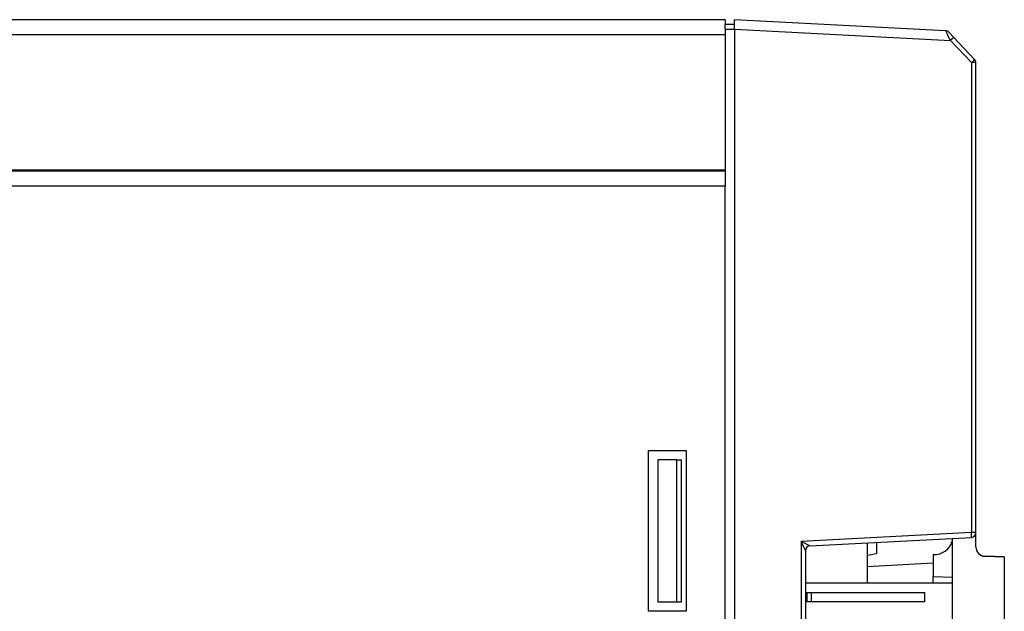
# Model space of a CAD drawing. Extents: x 2664 to 3343, y -1898 to 249.
# Tile 57 of 91: x 2800 to 2904, y 148 to 211. Entities that reach past the tile are written whole.
import ezdxf

# ---------------------------------------------------------------- set-up
doc = ezdxf.new("R2010")
doc.units = 0
doc.layers.add('DIM', color=2, linetype='CONTINUOUS')

msp = doc.modelspace()

# ---------------------------------------------------------------- linework, layer by layer
at = {"layer": 'DIM'}
for p, q in [((2874.96, 210.788), (2697.96, 210.788)), ((2874.96, 210.788), (2874.96, 210.285)), ((2874.96, 209.785), (2874.96, 210.285)), ((2875.96, 210.285), (2874.96, 210.285)), ((2875.96, 209.79), (2875.96, 210.788)), ((2898.264, 209.619), (2875.96, 210.788)), ((2874.96, 209.188), (2697.96, 209.188)), ((2874.96, 209.785), (2875.96, 209.785)), ((2874.96, 209.785), (2874.96, 194.353)), ((2875.96, 209.79), (2898.763, 208.595)), ((2875.96, 209.79), (2875.96, -33.213)), ((2898.601, 209.464), (2899.1, 208.939)), ((2898.763, 208.595), (2900.986, 206.252)), ((2901.322, 206.597), (2899.1, 208.939)), ((2901.46, 206.252), (2900.986, 206.252)), ((2900.986, 206.252), (2900.986, 156.599)), ((2901.46, 156.599), (2901.46, 206.252)), ((2874.96, 194.788), (2696.46, 194.788)), ((2874.96, 194.888), (2697.96, 194.888)), ((2874.96, 194.353), (2874.96, 193.188)), ((2874.96, 193.188), (2696.46, 193.188)), ((2874.96, -16.612), (2874.96, 193.188)), ((2866.86, 165.288), (2870.86, 165.288)), ((2866.86, 148.288), (2866.86, 165.288)), ((2870.86, 165.288), (2870.86, 148.288)), ((2869.86, 164.288), (2867.86, 164.288)), ((2867.86, 164.288), (2867.86, 149.288)), ((2869.86, 149.288), (2869.86, 164.288)), ((2869.86, 164.288), (2870.36, 164.288)), ((2870.36, 149.288), (2870.36, 164.288)), ((2900.986, 156.599), (2882.986, 155.656)), ((2883.933, 155.206), (2900.986, 156.1)), ((2901.46, 156.599), (2900.986, 156.599)), ((2901.46, 155.097), (2901.46, 156.599)), ((2882.986, 155.656), (2882.986, -12.079)), ((2889.96, 155.522), (2889.96, 151.288)), ((2890.96, 155.574), (2890.96, 154.352)), ((2898.96, 155.994), (2898.96, -7.351)), ((2883.46, 154.708), (2883.46, -11.132)), ((2896.96, 154.288), (2896.976, 154.288)), ((2896.976, 154.288), (2896.96, 154.288)), ((2896.96, 154.288), (2896.96, 154.288)), ((2896.96, 154.288), (2896.96, 151.963)), ((2896.961, 154.288), (2896.96, 154.288)), ((2902.414, 154.098), (2904.46, 154.026)), ((2904.46, 154.026), (2902.414, 154.098)), ((2904.46, 154.026), (2902.425, 154.097)), ((2902.425, 154.097), (2902.425, 154.097)), ((2904.46, 154.026), (2904.46, 154.026)), ((2904.46, 154.026), (2904.46, -10.45)), ((2889.96, 153.025), (2896.96, 153.392)), ((2896.96, 151.288), (2896.96, 151.963)), ((2896.96, 151.963), (2898.96, 151.893)), ((2883.46, 151.288), (2898.96, 151.288)), ((2883.601, 150.288), (2896.06, 150.288)), ((2883.601, 150.288), (2883.601, 149.288)), ((2884.06, 150.288), (2884.06, 149.288)), ((2896.06, 149.288), (2896.06, 150.288)), ((2867.86, 149.288), (2869.86, 149.288)), ((2869.86, 149.288), (2870.36, 149.288)), ((2896.06, 149.288), (2883.601, 149.288)), ((2870.86, 148.288), (2866.86, 148.288))]:
    msp.add_line(p, q, dxfattribs=at)
at = {"layer": 'DIM', "flags": 128}
msp.add_lwpolyline([(2901.46, 155.097), (2901.463, 155.019), (2901.472, 154.942), (2901.487, 154.867), (2901.507, 154.794), (2901.531, 154.725), (2901.561, 154.659), (2901.593, 154.598), (2901.629, 154.541), (2901.666, 154.488), (2901.705, 154.441), (2901.746, 154.396), (2901.79, 154.354), (2901.837, 154.315), (2901.886, 154.278), (2901.936, 154.245), (2901.988, 154.215), (2902.041, 154.188), (2902.096, 154.165), (2902.151, 154.146), (2902.206, 154.13), (2902.261, 154.117), (2902.317, 154.107), (2902.371, 154.101), (2902.425, 154.097)], dxfattribs=at)
at = {"layer": 'DIM'}
for centre, radius, start, end in [((2898.238, 209.12), 0.5, 43.5, 87), ((2900.96, 206.252), 0.5, 0, 43.5), ((2900.96, 156.599), 0.5, 273, 0), ((2883.96, 154.707), 0.5, 93, 179.85876), ((2902.46, 155.097), 1, 180.00001, 268.00001)]:
    msp.add_arc(centre, radius, start, end, dxfattribs=at)
for centre, major_axis, ratio, start_param, end_param in [((2898.738, 208.593), (-0.474, 1.026), 0.0204516, 4.704347, 6.2724042), ((2898.737, 208.595), (0.363, 0.344), 0.0360517, 4.7503613, 6.2831853), ((2900.96, 206.252), (0.363, 0.344), 0.0360517, 4.7503613, 6.2831853), ((2900.96, 156.599), (0.026, -0.499), 0.0522644, 0, 1.5680573), ((2882.96, 155.656), (0.973, -0.45), 0.0102454, 0.0301941, 1.5486306), ((2882.96, 155.656), (0.5, -0.949), 0.0215926, 0.0409931, 1.5594295), ((2883.96, 154.708), (-0.5, 0), 0.9987688, 4.7672769, 6.2831853), ((2883.96, 155.708), (0.026, 0.502), 0.051695, 3.0974049, 3.1470257), ((2896.958, 156.29), (1.916, -0.833), 0.9501633, 5.1054146, 6.4100235), ((2921.793, 154.687), (-35.833, -1.88), 0.0696717, 5.7449164, 5.8025216)]:
    msp.add_ellipse(centre, major_axis=major_axis, ratio=ratio, start_param=start_param, end_param=end_param, dxfattribs=at)

doc.saveas('drawing.dxf')
